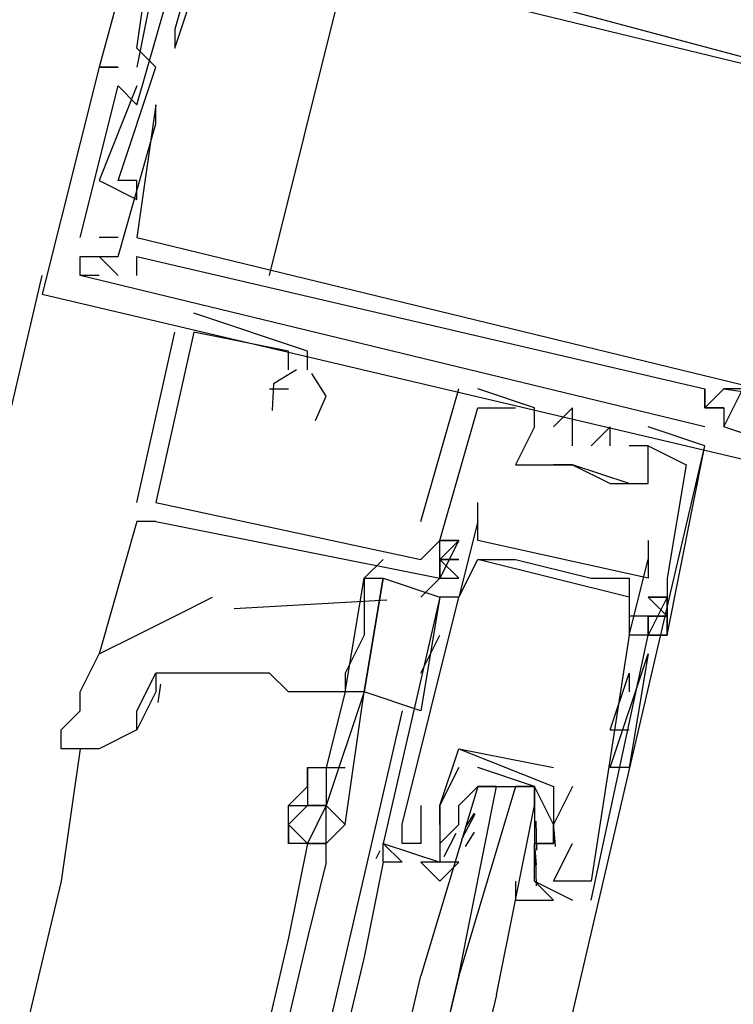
# Model space of a CAD drawing. Header units: feet. Extents: x -79 to 198, y -22 to 181.
# Tile 152 of 256: x 115.477 to 115.98, y 67.411 to 68.104. Entities that reach past the tile are written whole.
import ezdxf

# ---------------------------------------------------------------- set-up
doc = ezdxf.new("R2010")
doc.units = ezdxf.units.FT
doc.layers.add('A-LINEA', color=7, linetype='CONTINUOUS')

msp = doc.modelspace()

# ---------------------------------------------------------------- linework, layer by layer
at = {"layer": 'A-LINEA'}
for p, q in [((115.6533, 67.9244), (115.7067, 68.1378)), ((115.5867, 68.0978), (115.5867, 68.0978)), ((115.5867, 68.0978), (115.5867, 68.0978)), ((115.5867, 68.0978), (115.5867, 68.0978)), ((115.5867, 68.0978), (115.5867, 68.0978)), ((115.5867, 68.0978), (115.5867, 68.0978)), ((115.5867, 68.0978), (115.5867, 68.0978)), ((115.5867, 68.0978), (115.5867, 68.0978)), ((115.5867, 68.0978), (115.5867, 68.0978)), ((115.5867, 68.0978), (115.5867, 68.0978)), ((115.5867, 68.0978), (115.5867, 68.0978)), ((115.5867, 68.0978), (115.5867, 68.0978)), ((115.5867, 68.0978), (115.5867, 68.0978)), ((115.56, 68.0844), (115.56, 68.0844)), ((115.56, 68.0844), (115.56, 68.0844)), ((115.56, 68.0844), (115.56, 68.0844)), ((115.5867, 68.0844), (115.5867, 68.0844)), ((115.5867, 68.0844), (115.5867, 68.0844)), ((115.5867, 68.0844), (115.5867, 68.0844)), ((115.5867, 68.0844), (115.5867, 68.0844)), ((115.5867, 68.0844), (115.5867, 68.0844)), ((115.5867, 68.0844), (115.5867, 68.0844)), ((115.5867, 68.0844), (115.5867, 68.0844)), ((115.5867, 68.0844), (115.5867, 68.0844)), ((115.5867, 68.0844), (115.5867, 68.0844)), ((115.5867, 68.0844), (115.5867, 68.0844)), ((115.5867, 68.0844), (115.5867, 68.0844)), ((115.5867, 68.0844), (115.5867, 68.0844)), ((115.5333, 68.0711), (115.5333, 68.0711)), ((115.5333, 68.0711), (115.5333, 68.0711)), ((115.5333, 68.0711), (115.5333, 68.0711)), ((115.5333, 68.0711), (115.5333, 68.0711)), ((115.5333, 68.0711), (115.5333, 68.0711)), ((115.5333, 68.0711), (115.5333, 68.0711)), ((115.5467, 68.0711), (115.5467, 68.0711)), ((115.5467, 68.0711), (115.5467, 68.0711)), ((115.5467, 68.0711), (115.5467, 68.0711)), ((115.5467, 68.0711), (115.5467, 68.0711)), ((115.5467, 68.0711), (115.5467, 68.0711)), ((115.5467, 68.0711), (115.5467, 68.0711)), ((115.56, 68.0711), (115.56, 68.0711)), ((115.56, 68.0711), (115.56, 68.0711)), ((115.56, 68.0711), (115.56, 68.0711)), ((115.5733, 68.0711), (115.5733, 68.0711)), ((115.5733, 68.0711), (115.5733, 68.0711)), ((115.5733, 68.0711), (115.5733, 68.0711)), ((115.5467, 68.0578), (115.5467, 68.0578)), ((115.5467, 68.0578), (115.5467, 68.0578)), ((115.5467, 68.0578), (115.5467, 68.0578)), ((115.56, 68.0578), (115.56, 68.0578)), ((115.56, 68.0578), (115.56, 68.0578)), ((115.56, 68.0578), (115.56, 68.0578)), ((115.56, 68.0444), (115.56, 68.0444)), ((115.56, 68.0444), (115.56, 68.0444)), ((115.56, 68.0444), (115.56, 68.0444)), ((115.5733, 68.0444), (115.5733, 68.0444)), ((115.5733, 68.0444), (115.5733, 68.0444)), ((115.5733, 68.0444), (115.5733, 68.0444)), ((115.5733, 68.0311), (115.5733, 68.0311)), ((115.5733, 68.0311), (115.5733, 68.0311)), ((115.5733, 68.0311), (115.5733, 68.0311)), ((115.5333, 67.9911), (115.5333, 67.9911)), ((115.5333, 67.9911), (115.5333, 67.9911)), ((115.5333, 67.9911), (115.5333, 67.9911)), ((115.5467, 67.9911), (115.5467, 67.9911)), ((115.5467, 67.9911), (115.5467, 67.9911)), ((115.5467, 67.9911), (115.5467, 67.9911)), ((115.56, 67.9911), (115.56, 67.9911)), ((115.56, 67.9911), (115.56, 67.9911)), ((115.56, 67.9911), (115.56, 67.9911)), ((115.56, 67.9778), (115.56, 67.9778)), ((115.56, 67.9778), (115.56, 67.9778)), ((115.56, 67.9778), (115.56, 67.9778)), ((115.52, 67.9511), (115.52, 67.9511)), ((115.52, 67.9511), (115.52, 67.9511)), ((115.52, 67.9511), (115.52, 67.9511)), ((115.5467, 67.9511), (115.5333, 67.9511)), ((115.5333, 67.9511), (115.5333, 67.9511)), ((115.5467, 67.9511), (115.5333, 67.9511)), ((115.5333, 67.9511), (115.5333, 67.9511)), ((115.5467, 67.9511), (115.5333, 67.9511)), ((115.5333, 67.9511), (115.5333, 67.9511)), ((115.5467, 67.9511), (115.5467, 67.9511)), ((115.5467, 67.9511), (115.5467, 67.9511)), ((115.5467, 67.9511), (115.5467, 67.9511)), ((115.56, 67.9511), (115.56, 67.9511)), ((115.56, 67.9511), (115.56, 67.9511)), ((115.56, 67.9511), (115.56, 67.9511)), ((115.52, 67.9378), (115.52, 67.9378)), ((115.52, 67.9378), (115.52, 67.9378)), ((115.52, 67.9378), (115.52, 67.9378)), ((115.52, 67.9378), (115.52, 67.9378)), ((115.52, 67.9378), (115.52, 67.9378)), ((115.52, 67.9378), (115.52, 67.9378)), ((115.5333, 67.9378), (115.5467, 67.9244)), ((115.5333, 67.9378), (115.5333, 67.9378)), ((115.5333, 67.9378), (115.5333, 67.9378)), ((115.5333, 67.9378), (115.5467, 67.9244)), ((115.5333, 67.9378), (115.5333, 67.9378)), ((115.5333, 67.9378), (115.5333, 67.9378)), ((115.5333, 67.9378), (115.5467, 67.9244)), ((115.5333, 67.9378), (115.5333, 67.9378)), ((115.5333, 67.9378), (115.5333, 67.9378)), ((115.5467, 67.9378), (115.5467, 67.9378)), ((115.5467, 67.9378), (115.5467, 67.9378)), ((115.5467, 67.9378), (115.5467, 67.9378)), ((115.5467, 67.9378), (115.5467, 67.9378)), ((115.5467, 67.9378), (115.5467, 67.9378)), ((115.5467, 67.9378), (115.5467, 67.9378)), ((115.5467, 67.9378), (115.5467, 67.9378)), ((115.5467, 67.9378), (115.5467, 67.9378)), ((115.5467, 67.9378), (115.5467, 67.9378)), ((115.56, 67.9378), (115.56, 67.9378)), ((115.56, 67.9378), (115.56, 67.9378)), ((115.56, 67.9378), (115.56, 67.9378)), ((113.8667, 60.9778), (115.4933, 67.9244)), ((115.52, 67.9244), (115.52, 67.9244)), ((115.52, 67.9244), (115.52, 67.9244)), ((115.52, 67.9244), (115.52, 67.9244)), ((115.52, 67.9244), (115.52, 67.9244)), ((115.52, 67.9244), (115.52, 67.9244)), ((115.52, 67.9244), (115.52, 67.9244)), ((115.5333, 67.9244), (115.5333, 67.9244)), ((115.5333, 67.9244), (115.5333, 67.9244)), ((115.5333, 67.9244), (115.5333, 67.9244)), ((115.5467, 67.9244), (115.5467, 67.9244)), ((115.5467, 67.9244), (115.5467, 67.9244)), ((115.5467, 67.9244), (115.5467, 67.9244)), ((115.56, 67.9244), (115.56, 67.9244)), ((115.56, 67.9244), (115.56, 67.9244)), ((115.56, 67.9244), (115.56, 67.9244)), ((115.4933, 67.9111), (115.4933, 67.9111)), ((115.4933, 67.9111), (115.4933, 67.9111)), ((115.4933, 67.9111), (115.4933, 67.9111)), ((115.6, 67.8978), (115.6, 67.8978)), ((115.6, 67.8978), (115.6, 67.8978)), ((115.6, 67.8978), (115.6, 67.8978)), ((115.56, 67.7644), (115.5867, 67.8844)), ((115.56, 67.7644), (115.5867, 67.8844)), ((115.56, 67.7644), (115.5867, 67.8844)), ((115.5867, 67.8844), (115.5867, 67.8844)), ((115.5867, 67.8844), (115.5867, 67.8844)), ((115.5867, 67.8844), (115.5867, 67.8844)), ((115.6, 67.8844), (115.6, 67.8844)), ((115.6, 67.8844), (115.6, 67.8844)), ((115.6, 67.8844), (115.6, 67.8844)), ((115.6, 67.8844), (115.6, 67.8844)), ((115.6, 67.8844), (115.6, 67.8844)), ((115.6, 67.8844), (115.6, 67.8844)), ((115.6667, 67.8711), (115.6667, 67.8711)), ((115.6667, 67.8711), (115.6667, 67.8711)), ((115.6667, 67.8711), (115.6667, 67.8711)), ((115.68, 67.8711), (115.68, 67.8711)), ((115.68, 67.8711), (115.68, 67.8711)), ((115.68, 67.8711), (115.68, 67.8711)), ((115.6667, 67.8578), (115.6667, 67.8578)), ((115.6667, 67.8578), (115.6667, 67.8578)), ((115.6667, 67.8578), (115.6667, 67.8578)), ((115.68, 67.8578), (115.68, 67.8578)), ((115.68, 67.8578), (115.68, 67.8578)), ((115.68, 67.8578), (115.68, 67.8578)), ((115.6533, 67.8444), (115.6533, 67.8444)), ((115.6533, 67.8444), (115.6533, 67.8444)), ((115.6533, 67.8444), (115.6533, 67.8444)), ((115.6667, 67.8444), (115.6667, 67.8444)), ((115.6667, 67.8444), (115.6667, 67.8444)), ((115.6667, 67.8444), (115.6667, 67.8444)), ((115.68, 67.8444), (115.68, 67.8444)), ((115.68, 67.8444), (115.68, 67.8444)), ((115.68, 67.8444), (115.68, 67.8444)), ((115.68, 67.8444), (115.68, 67.8444)), ((115.68, 67.8444), (115.68, 67.8444)), ((115.68, 67.8444), (115.68, 67.8444)), ((115.76, 67.7511), (115.7867, 67.8444)), ((115.76, 67.7511), (115.7867, 67.8444)), ((115.76, 67.7511), (115.7867, 67.8444)), ((115.7867, 67.8444), (115.7867, 67.8444)), ((115.7867, 67.8444), (115.7867, 67.8444)), ((115.7867, 67.8444), (115.7867, 67.8444)), ((115.8, 67.8444), (115.8, 67.8444)), ((115.8, 67.8444), (115.8, 67.8444)), ((115.8, 67.8444), (115.8, 67.8444)), ((115.96, 67.8444), (115.96, 67.8444)), ((115.96, 67.8444), (115.96, 67.8444)), ((115.96, 67.8444), (115.96, 67.8444)), ((115.9733, 67.8444), (115.9733, 67.8444)), ((115.9733, 67.8444), (115.9733, 67.8444)), ((115.9733, 67.8444), (115.9733, 67.8444)), ((115.9733, 67.8444), (115.9733, 67.8444)), ((115.9733, 67.8444), (115.9733, 67.8444)), ((115.9733, 67.8444), (115.9733, 67.8444)), ((115.8, 67.8311), (115.8, 67.8311)), ((115.8, 67.8311), (115.8, 67.8311)), ((115.8, 67.8311), (115.8, 67.8311)), ((115.8, 67.8311), (115.8, 67.8311)), ((115.8, 67.8311), (115.8, 67.8311)), ((115.8, 67.8311), (115.8, 67.8311)), ((115.8267, 67.8311), (115.8267, 67.8311)), ((115.8267, 67.8311), (115.8267, 67.8311)), ((115.8267, 67.8311), (115.8267, 67.8311)), ((115.84, 67.8311), (115.84, 67.8311)), ((115.84, 67.8311), (115.84, 67.8311)), ((115.84, 67.8311), (115.84, 67.8311)), ((115.8667, 67.8311), (115.8667, 67.8311)), ((115.8667, 67.8311), (115.8667, 67.8311)), ((115.8667, 67.8311), (115.8667, 67.8311)), ((115.96, 67.8311), (115.96, 67.8311)), ((115.96, 67.8311), (115.96, 67.8311)), ((115.96, 67.8311), (115.96, 67.8311)), ((115.96, 67.8311), (115.96, 67.8311)), ((115.96, 67.8311), (115.96, 67.8311)), ((115.96, 67.8311), (115.96, 67.8311)), ((115.96, 67.8311), (115.96, 67.8311)), ((115.96, 67.8311), (115.96, 67.8311)), ((115.96, 67.8311), (115.96, 67.8311)), ((115.9733, 67.8311), (115.9733, 67.8311)), ((115.9733, 67.8311), (115.9733, 67.8178)), ((115.9733, 67.8311), (115.9733, 67.8311)), ((115.9733, 67.8311), (115.9733, 67.8311)), ((115.9733, 67.8311), (115.9733, 67.8178)), ((115.9733, 67.8311), (115.9733, 67.8311)), ((115.9733, 67.8311), (115.9733, 67.8311)), ((115.9733, 67.8311), (115.9733, 67.8178)), ((115.9733, 67.8311), (115.9733, 67.8311)), ((115.84, 67.8178), (115.84, 67.8178)), ((115.84, 67.8178), (115.84, 67.8178)), ((115.84, 67.8178), (115.84, 67.8178)), ((115.84, 67.8178), (115.84, 67.8178)), ((115.84, 67.8178), (115.84, 67.8178)), ((115.84, 67.8178), (115.84, 67.8178)), ((115.8533, 67.8178), (115.8533, 67.8178)), ((115.8533, 67.8178), (115.8533, 67.8178)), ((115.8533, 67.8178), (115.8533, 67.8178)), ((115.8933, 67.8178), (115.8933, 67.8178)), ((115.8933, 67.8178), (115.8933, 67.8178)), ((115.8933, 67.8178), (115.8933, 67.8178)), ((115.92, 67.8178), (115.92, 67.8178)), ((115.92, 67.8178), (115.92, 67.8178)), ((115.92, 67.8178), (115.92, 67.8178)), ((115.96, 67.8178), (115.96, 67.8178)), ((115.96, 67.8178), (115.96, 67.8178)), ((115.96, 67.8178), (115.96, 67.8178)), ((115.9733, 67.8178), (115.9733, 67.8178)), ((115.9733, 67.8178), (115.9733, 67.8178)), ((115.9733, 67.8178), (115.9733, 67.8178)), ((115.9733, 67.8178), (115.9733, 67.8178)), ((115.9733, 67.8178), (115.9733, 67.8178)), ((115.9733, 67.8178), (115.9733, 67.8178)), ((115.8667, 67.8044), (115.8667, 67.8044)), ((115.8667, 67.8044), (115.8667, 67.8044)), ((115.8667, 67.8044), (115.8667, 67.8044)), ((115.8667, 67.4044), (115.96, 67.8044)), ((115.88, 67.8044), (115.88, 67.8044)), ((115.88, 67.8044), (115.88, 67.8044)), ((115.88, 67.8044), (115.88, 67.8044)), ((115.8933, 67.8044), (115.8933, 67.8044)), ((115.8933, 67.8044), (115.8933, 67.8044)), ((115.8933, 67.8044), (115.8933, 67.8044)), ((115.9067, 67.8044), (115.9067, 67.8044)), ((115.9067, 67.8044), (115.9067, 67.8044)), ((115.9067, 67.8044), (115.9067, 67.8044)), ((115.92, 67.8044), (115.92, 67.8044)), ((115.92, 67.8044), (115.92, 67.8044)), ((115.92, 67.8044), (115.92, 67.8044)), ((115.92, 67.8044), (115.92, 67.8044)), ((115.92, 67.8044), (115.92, 67.8044)), ((115.92, 67.8044), (115.92, 67.8044)), ((115.96, 67.8044), (115.96, 67.8044)), ((115.96, 67.8044), (115.96, 67.8044)), ((115.96, 67.8044), (115.96, 67.8044)), ((115.8267, 67.7911), (115.8267, 67.7911)), ((115.8267, 67.7911), (115.8267, 67.7911)), ((115.8267, 67.7911), (115.8267, 67.7911)), ((115.84, 67.7911), (115.84, 67.7911)), ((115.84, 67.7911), (115.8533, 67.7911)), ((115.84, 67.7911), (115.84, 67.7911)), ((115.84, 67.7911), (115.84, 67.7911)), ((115.8667, 67.7911), (115.8667, 67.7911)), ((115.8667, 67.7911), (115.8667, 67.7911)), ((115.8667, 67.7911), (115.8667, 67.7911)), ((115.8667, 67.7911), (115.8667, 67.7911)), ((115.8667, 67.7911), (115.8667, 67.7911)), ((115.9467, 67.7911), (115.9467, 67.7911)), ((115.9467, 67.7911), (115.9467, 67.7911)), ((115.9467, 67.7911), (115.9467, 67.7911)), ((115.8933, 67.7778), (115.8933, 67.7778)), ((115.8933, 67.7778), (115.8933, 67.7778)), ((115.8933, 67.7778), (115.8933, 67.7778)), ((115.92, 67.7778), (115.92, 67.7778)), ((115.92, 67.7778), (115.92, 67.7778)), ((115.92, 67.7778), (115.92, 67.7778)), ((115.56, 67.7644), (115.56, 67.7644)), ((115.56, 67.7644), (115.56, 67.7644)), ((115.56, 67.7644), (115.56, 67.7644)), ((115.5733, 67.7644), (115.5733, 67.7644)), ((115.5733, 67.7644), (115.5733, 67.7644)), ((115.5733, 67.7644), (115.5733, 67.7644)), ((115.5733, 67.7644), (115.5733, 67.7644)), ((115.5733, 67.7644), (115.5733, 67.7644)), ((115.5733, 67.7644), (115.5733, 67.7644)), ((115.8, 67.7644), (115.8, 67.7644)), ((115.56, 67.7511), (115.5333, 67.6578)), ((115.5733, 67.7511), (115.56, 67.7511)), ((115.5733, 67.7511), (115.56, 67.7511)), ((115.5733, 67.7511), (115.56, 67.7511)), ((115.5733, 67.7511), (115.5733, 67.7511)), ((115.5733, 67.7511), (115.5733, 67.7511)), ((115.5733, 67.7511), (115.5733, 67.7511)), ((115.76, 67.7511), (115.76, 67.7511)), ((115.76, 67.7511), (115.76, 67.7511)), ((115.76, 67.7511), (115.76, 67.7511)), ((115.8, 67.7511), (115.8, 67.7511)), ((115.7867, 67.7378), (115.7733, 67.7378)), ((115.7733, 67.7378), (115.7733, 67.7378)), ((115.7733, 67.7378), (115.7733, 67.7378)), ((115.7733, 67.7378), (115.7733, 67.7378)), ((115.7733, 67.7378), (115.7733, 67.7378)), ((115.7867, 67.7378), (115.7733, 67.7378)), ((115.7733, 67.7378), (115.7733, 67.7378)), ((115.7733, 67.7378), (115.7733, 67.7378)), ((115.7733, 67.7378), (115.7733, 67.7378)), ((115.7733, 67.7378), (115.7733, 67.7378)), ((115.7867, 67.7378), (115.7733, 67.7378)), ((115.7733, 67.7378), (115.7733, 67.7378)), ((115.7733, 67.7378), (115.7733, 67.7378)), ((115.7733, 67.7378), (115.7733, 67.7378)), ((115.7733, 67.7378), (115.7733, 67.7378)), ((115.7867, 67.7378), (115.7867, 67.7378)), ((115.7867, 67.7378), (115.7867, 67.7378)), ((115.7867, 67.7378), (115.7867, 67.7378)), ((115.7867, 67.7378), (115.7867, 67.7378)), ((115.7867, 67.7378), (115.7867, 67.7378)), ((115.7867, 67.7378), (115.7867, 67.7378)), ((115.7867, 67.7378), (115.7867, 67.7378)), ((115.7867, 67.7378), (115.7867, 67.7378)), ((115.7867, 67.7378), (115.7867, 67.7378)), ((115.8, 67.7378), (115.8, 67.7378)), ((115.92, 67.7378), (115.92, 67.7378)), ((115.7333, 67.7244), (115.72, 67.7111)), ((115.76, 67.7244), (115.76, 67.7244)), ((115.76, 67.7244), (115.76, 67.7244)), ((115.76, 67.7244), (115.76, 67.7244)), ((115.7733, 67.7244), (115.7733, 67.7244)), ((115.7733, 67.7244), (115.7733, 67.7244)), ((115.7733, 67.7244), (115.7733, 67.7244)), ((115.8, 67.7244), (115.8, 67.7244)), ((115.9067, 67.6978), (115.8, 67.7244)), ((115.9067, 67.6978), (115.8, 67.7244)), ((115.9067, 67.6978), (115.8, 67.7244)), ((115.8133, 67.7244), (115.8133, 67.7244)), ((115.8267, 67.7244), (115.8267, 67.7244)), ((115.92, 67.7244), (115.92, 67.7244)), ((115.7733, 67.7111), (115.76, 67.6978)), ((115.7733, 67.7111), (115.7867, 67.7111)), ((115.7733, 67.7111), (115.7733, 67.7111)), ((115.7733, 67.7111), (115.7733, 67.7111)), ((115.7733, 67.7111), (115.7867, 67.7111)), ((115.7733, 67.7111), (115.7733, 67.7111)), ((115.7733, 67.7111), (115.7733, 67.7111)), ((115.7733, 67.7111), (115.7867, 67.7111)), ((115.7733, 67.7111), (115.7733, 67.7111)), ((115.7733, 67.7111), (115.7733, 67.7111)), ((115.88, 67.7111), (115.88, 67.7111)), ((115.9067, 67.7111), (115.9067, 67.7111)), ((115.92, 67.7111), (115.92, 67.7111)), ((115.9333, 67.7111), (115.9333, 67.7111)), ((115.9333, 67.7111), (115.9333, 67.7111)), ((115.9333, 67.7111), (115.9333, 67.7111)), ((115.736, 67.6957), (115.6284, 67.6895)), ((115.7733, 67.6978), (115.76, 67.6178)), ((115.7733, 67.6978), (115.7733, 67.6978)), ((115.7867, 67.6978), (115.7867, 67.6978)), ((115.7867, 67.6978), (115.7867, 67.6978)), ((115.9067, 67.6978), (115.9067, 67.6978)), ((115.9333, 67.6978), (115.92, 67.6978)), ((115.9333, 67.6978), (115.92, 67.6978)), ((115.9333, 67.6978), (115.9333, 67.6978)), ((115.9333, 67.6978), (115.9333, 67.6978)), ((115.9333, 67.6978), (115.9333, 67.6978)), ((115.9333, 67.6978), (115.9333, 67.6978)), ((115.92, 67.6844), (115.9067, 67.6844)), ((115.92, 67.6844), (115.92, 67.6844)), ((115.92, 67.6844), (115.92, 67.6844)), ((115.92, 67.6844), (115.92, 67.6844)), ((115.92, 67.6844), (115.92, 67.6844)), ((115.5467, 67.6711), (115.5467, 67.6711)), ((115.76, 67.6444), (115.7733, 67.6711)), ((115.9067, 67.6711), (115.9067, 67.6711)), ((115.9067, 67.6711), (115.9067, 67.6711)), ((115.92, 67.6711), (115.92, 67.6711)), ((115.92, 67.6711), (115.92, 67.6711)), ((115.92, 67.6711), (115.92, 67.6711)), ((115.92, 67.6711), (115.92, 67.6711)), ((115.92, 67.6711), (115.92, 67.6711)), ((115.92, 67.6711), (115.92, 67.6711)), ((115.92, 67.6711), (115.92, 67.6711)), ((115.9333, 67.6711), (115.9333, 67.6711)), ((115.9333, 67.6711), (115.9333, 67.6711)), ((115.9333, 67.6711), (115.9333, 67.6711)), ((115.9333, 67.6711), (115.9333, 67.6711)), ((115.9333, 67.6711), (115.9333, 67.6711)), ((115.9333, 67.6711), (115.9333, 67.6711)), ((115.8933, 67.5778), (115.92, 67.6578)), ((115.8933, 67.5778), (115.92, 67.6578)), ((115.92, 67.6578), (115.92, 67.6578)), ((115.8933, 67.6044), (115.9067, 67.6444)), ((115.9067, 67.6444), (115.9067, 67.6311)), ((115.5766, 67.6366), (115.5748, 67.6237)), ((115.5733, 67.6311), (115.56, 67.6044)), ((115.7067, 67.6311), (115.6933, 67.5778)), ((115.7067, 67.6311), (115.7067, 67.6311)), ((115.7067, 67.6311), (115.7067, 67.6311)), ((115.72, 67.6311), (115.72, 67.6311)), ((115.7467, 67.6178), (115.7067, 67.4444)), ((115.8933, 67.6044), (115.9067, 67.6044)), ((115.52, 67.5911), (115.5067, 67.4978)), ((115.7867, 67.5911), (115.8533, 67.5778)), ((115.7867, 67.5911), (115.7867, 67.5911)), ((115.7867, 67.5911), (115.7867, 67.5911)), ((115.9067, 67.5911), (115.9067, 67.5911)), ((115.7867, 67.5778), (115.7867, 67.5778)), ((115.7867, 67.5778), (115.7867, 67.5778)), ((115.8533, 67.5778), (115.8533, 67.5778)), ((115.8, 67.5644), (115.8, 67.5644)), ((115.8133, 67.5644), (115.8267, 67.5644)), ((115.8667, 67.5644), (115.8533, 67.5378)), ((115.8533, 67.5644), (115.8533, 67.5644)), ((115.8533, 67.5644), (115.8533, 67.5644)), ((115.8667, 67.5644), (115.8667, 67.5644)), ((115.6667, 67.5511), (115.6667, 67.5511)), ((115.76, 67.5511), (115.76, 67.5511)), ((115.7733, 67.5511), (115.7733, 67.5511)), ((115.7733, 67.5511), (115.7733, 67.5511)), ((115.7867, 67.5511), (115.7867, 67.5511)), ((115.7887, 67.5273), (115.7983, 67.5452)), ((115.7915, 67.5356), (115.7977, 67.5457)), ((115.8409, 67.54), (115.8414, 67.5196)), ((115.7467, 67.5378), (115.7467, 67.5378)), ((115.7733, 67.5378), (115.7733, 67.5378)), ((115.7733, 67.5244), (115.7867, 67.5378)), ((115.7867, 67.5378), (115.7867, 67.5378)), ((115.7915, 67.5222), (115.7977, 67.5324)), ((115.84, 67.5378), (115.84, 67.5378)), ((115.8533, 67.5378), (115.8533, 67.5378)), ((115.8535, 67.5342), (115.8545, 67.5223)), ((115.7764, 67.5152), (115.7848, 67.5315)), ((115.68, 67.5244), (115.6667, 67.4578)), ((115.68, 67.5244), (115.68, 67.5244)), ((115.7285, 67.5138), (115.7312, 67.5194)), ((115.7285, 67.5138), (115.7312, 67.5194)), ((115.7285, 67.5138), (115.7312, 67.5194)), ((115.7333, 67.5244), (115.7333, 67.5244)), ((115.7467, 67.5244), (115.7467, 67.5244)), ((115.76, 67.5244), (115.76, 67.5244)), ((115.7733, 67.5244), (115.7733, 67.5244)), ((115.8267, 67.5244), (115.8267, 67.5244)), ((115.84, 67.5244), (115.84, 67.5244)), ((115.84, 67.5244), (115.84, 67.5111)), ((115.8401, 67.5209), (115.8412, 67.509)), ((115.8533, 67.5244), (115.8533, 67.5244)), ((115.8533, 67.5244), (115.8533, 67.5244)), ((115.8667, 67.5244), (115.8667, 67.5244)), ((115.8408, 67.5129), (115.8411, 67.4946)), ((115.6933, 67.5111), (115.68, 67.4578)), ((115.7733, 67.5111), (115.7733, 67.5111)), ((115.7867, 67.5111), (115.7867, 67.5111)), ((115.84, 67.5111), (115.84, 67.5111)), ((115.5067, 67.4978), (114.8, 64.5378)), ((115.84, 67.4978), (115.8667, 67.4844)), ((115.84, 67.4978), (115.84, 67.4978)), ((115.8533, 67.4978), (115.8533, 67.4978)), ((115.8667, 67.4978), (115.8667, 67.4978)), ((115.8667, 67.4978), (115.8667, 67.4978)), ((115.88, 67.4978), (115.88, 67.4978)), ((115.8667, 67.4844), (115.8667, 67.4844)), ((115.88, 67.4844), (115.88, 67.4844)), ((115.6667, 67.4578), (114.9733, 64.4978)), ((115.68, 67.4578), (114.9867, 64.4978)), ((115.7067, 67.4444), (115.0133, 64.4844)), ((115.72, 67.4444), (115.0133, 64.4978))]:
    msp.add_line(p, q, dxfattribs=at)
for points in [[(115.5733, 68.2178), (115.5333, 68.0711), (115.5467, 68.0711)], [(115.5733, 68.2178), (115.5333, 68.0711), (115.5467, 68.0711)], [(115.5733, 68.2178), (115.5333, 68.0711), (115.5467, 68.0711)], [(116.0133, 68.0978), (116.0133, 68.0711), (115.6133, 68.1778), (115.6133, 68.1911), (115.5867, 68.1911), (115.5867, 68.2044), (115.5867, 68.1911), (115.6133, 68.1911), (115.5867, 68.0978), (115.5867, 68.0844), (115.6133, 68.1644), (116.1067, 68.0444), (116.0933, 67.9644), (116.0933, 67.9644)], [(116.0133, 68.0978), (116.0133, 68.0711), (115.6133, 68.1778), (115.6133, 68.1911), (115.5867, 68.1911), (115.5867, 68.2044), (115.5867, 68.1911), (115.6133, 68.1911), (115.5867, 68.0978), (115.5867, 68.0844), (115.6133, 68.1644), (116.1067, 68.0444), (116.0933, 67.9644), (116.0933, 67.9644)], [(116.0133, 68.0978), (116.0133, 68.0711), (115.6133, 68.1778), (115.6133, 68.1911), (115.5867, 68.1911), (115.5867, 68.2044), (115.5867, 68.1911), (115.6133, 68.1911), (115.5867, 68.0978), (115.5867, 68.0844), (115.6133, 68.1644), (116.1067, 68.0444), (116.0933, 67.9644), (116.0933, 67.9644)], [(116.0133, 68.0978), (116.0133, 68.0711), (115.6133, 68.1778), (115.6133, 68.1911), (115.5867, 68.1911), (115.5867, 68.2044), (115.5867, 68.1911), (115.6133, 68.1911), (115.5867, 68.0978), (115.5867, 68.0844), (115.6133, 68.1644), (116.1067, 68.0444), (116.0933, 67.9644), (116.0933, 67.9644)], [(116.0133, 68.0978), (116.0133, 68.0711), (115.6133, 68.1778), (115.6133, 68.1911), (115.5867, 68.1911), (115.5867, 68.2044), (115.5867, 68.1911), (115.6133, 68.1911), (115.5867, 68.0978), (115.5867, 68.0844), (115.6133, 68.1644), (116.1067, 68.0444), (116.0933, 67.9644), (116.0933, 67.9644)], [(116.0133, 68.0978), (116.0133, 68.0711), (115.6133, 68.1778), (115.6133, 68.1911), (115.5867, 68.1911), (115.5867, 68.2044), (115.5867, 68.1911), (115.6133, 68.1911), (115.5867, 68.0978), (115.5867, 68.0844), (115.6133, 68.1644), (116.1067, 68.0444), (116.0933, 67.9644), (116.0933, 67.9644)], [(115.56, 68.0578), (115.5333, 67.9911), (115.56, 67.9778), (115.56, 67.9911), (115.5467, 67.9911), (115.5733, 68.0711), (115.56, 68.0844), (115.5733, 68.1778)], [(115.56, 68.0578), (115.5333, 67.9911), (115.56, 67.9778), (115.56, 67.9911), (115.5467, 67.9911), (115.5733, 68.0711), (115.56, 68.0844), (115.5733, 68.1778)], [(115.56, 68.0578), (115.5333, 67.9911), (115.56, 67.9778), (115.56, 67.9911), (115.5467, 67.9911), (115.5733, 68.0711), (115.56, 68.0844), (115.5733, 68.1778)], [(115.52, 67.9511), (115.5467, 68.0578), (115.56, 68.0444), (115.5867, 68.1378)], [(115.52, 67.9511), (115.5467, 68.0578), (115.56, 68.0444), (115.5867, 68.1378)], [(115.52, 67.9511), (115.5467, 68.0578), (115.56, 68.0444), (115.5867, 68.1378)], [(115.5867, 68.1378), (115.5733, 68.1378), (115.56, 68.0711)], [(115.5867, 68.1378), (115.5733, 68.1378), (115.56, 68.0711)], [(115.5867, 68.1378), (115.5733, 68.1378), (115.56, 68.0711)], [(115.5467, 68.0711), (115.5333, 68.0711), (115.4933, 67.9111), (116.1733, 67.7511), (116.1733, 67.7644), (116.16, 67.7644)], [(115.5467, 68.0711), (115.5333, 68.0711), (115.4933, 67.9111), (116.1733, 67.7511), (116.1733, 67.7644), (116.16, 67.7644)], [(115.5467, 68.0711), (115.5333, 68.0711), (115.4933, 67.9111), (116.1733, 67.7511), (116.1733, 67.7644), (116.16, 67.7644)], [(115.5333, 67.9244), (115.52, 67.9244), (115.52, 67.9378), (115.5467, 67.9378), (115.5733, 68.0311), (115.5733, 68.0444), (115.56, 67.9511), (116.0533, 67.8311), (116.08, 67.9244), (116.08, 67.9244), (116.0933, 67.9111)], [(115.5333, 67.9244), (115.52, 67.9244), (115.52, 67.9378), (115.5467, 67.9378), (115.5733, 68.0311), (115.5733, 68.0444), (115.56, 67.9511), (116.0533, 67.8311), (116.08, 67.9244), (116.08, 67.9244), (116.0933, 67.9111)], [(115.5333, 67.9244), (115.52, 67.9244), (115.52, 67.9378), (115.5467, 67.9378), (115.5733, 68.0311), (115.5733, 68.0444), (115.56, 67.9511), (116.0533, 67.8311), (116.08, 67.9244), (116.08, 67.9244), (116.0933, 67.9111)], [(115.96, 67.8178), (115.52, 67.9244), (115.52, 67.9378), (115.5333, 67.9378)], [(115.96, 67.8178), (115.52, 67.9244), (115.52, 67.9378), (115.5333, 67.9378)], [(115.96, 67.8178), (115.52, 67.9244), (115.52, 67.9378), (115.5333, 67.9378)], [(115.56, 67.9244), (115.56, 67.9378), (115.96, 67.8444), (115.96, 67.8311), (115.9733, 67.8311), (115.96, 67.8311), (115.9733, 67.8444), (116.0667, 67.8311)], [(115.56, 67.9244), (115.56, 67.9378), (115.96, 67.8444), (115.96, 67.8311), (115.9733, 67.8311), (115.96, 67.8311), (115.9733, 67.8444), (116.0667, 67.8311)], [(115.56, 67.9244), (115.56, 67.9378), (115.96, 67.8444), (115.96, 67.8311), (115.9733, 67.8311), (115.96, 67.8311), (115.9733, 67.8444), (116.0667, 67.8311)], [(115.68, 67.8578), (115.68, 67.8711), (115.6, 67.8978)], [(115.68, 67.8578), (115.68, 67.8711), (115.6, 67.8978)], [(115.68, 67.8578), (115.68, 67.8711), (115.6, 67.8978)], [(115.6667, 67.8578), (115.6667, 67.8711), (115.6, 67.8844), (115.5733, 67.7644), (115.76, 67.7244), (115.7733, 67.7378), (115.7733, 67.7378)], [(115.6667, 67.8578), (115.6667, 67.8711), (115.6, 67.8844), (115.5733, 67.7644), (115.76, 67.7244), (115.7733, 67.7378), (115.7733, 67.7378)], [(115.6667, 67.8578), (115.6667, 67.8711), (115.6, 67.8844), (115.5733, 67.7644), (115.76, 67.7244), (115.7733, 67.7378), (115.7733, 67.7378)], [(115.6723, 67.8578), (115.6562, 67.8481), (115.6552, 67.8293)], [(115.6723, 67.8578), (115.6562, 67.8481), (115.6552, 67.8293)], [(115.6723, 67.8578), (115.6562, 67.8481), (115.6552, 67.8293)], [(115.6857, 67.8221), (115.6933, 67.8393), (115.6832, 67.8552)], [(115.6857, 67.8221), (115.6933, 67.8393), (115.6832, 67.8552)], [(115.6857, 67.8221), (115.6933, 67.8393), (115.6832, 67.8552)], [(115.6533, 67.8444), (115.6667, 67.8444), (115.6667, 67.8444)], [(115.6533, 67.8444), (115.6667, 67.8444), (115.6667, 67.8444)], [(115.6533, 67.8444), (115.6667, 67.8444), (115.6667, 67.8444)], [(115.84, 67.8178), (115.84, 67.8311), (115.84, 67.8311), (115.8, 67.8444)], [(115.84, 67.8178), (115.84, 67.8311), (115.84, 67.8311), (115.8, 67.8444)], [(115.84, 67.8178), (115.84, 67.8311), (115.84, 67.8311), (115.8, 67.8444)], [(115.9733, 67.8311), (115.96, 67.8311), (115.96, 67.8311), (115.96, 67.8444)], [(116.0533, 67.7911), (115.9733, 67.8178), (115.9867, 67.8444), (115.9733, 67.8444), (115.96, 67.8311)], [(115.9733, 67.8311), (115.96, 67.8311), (115.96, 67.8311), (115.96, 67.8444)], [(116.0533, 67.7911), (115.9733, 67.8178), (115.9867, 67.8444), (115.9733, 67.8444), (115.96, 67.8311)], [(115.9733, 67.8311), (115.96, 67.8311), (115.96, 67.8311), (115.96, 67.8444)], [(116.0533, 67.7911), (115.9733, 67.8178), (115.9867, 67.8444), (115.9733, 67.8444), (115.96, 67.8311)], [(115.5733, 67.7511), (115.7733, 67.7111), (115.7733, 67.7244), (115.7733, 67.7111), (115.7733, 67.7378), (115.7867, 67.7378), (115.7733, 67.7378), (115.7867, 67.7378), (115.7733, 67.7378), (115.8, 67.8311), (115.8267, 67.8311)], [(115.5733, 67.7511), (115.7733, 67.7111), (115.7733, 67.7244), (115.7733, 67.7111), (115.7733, 67.7378), (115.7867, 67.7378), (115.7733, 67.7378), (115.7867, 67.7378), (115.7733, 67.7378), (115.8, 67.8311), (115.8267, 67.8311)], [(115.5733, 67.7511), (115.7733, 67.7111), (115.7733, 67.7244), (115.7733, 67.7111), (115.7733, 67.7378), (115.7867, 67.7378), (115.7733, 67.7378), (115.7867, 67.7378), (115.7733, 67.7378), (115.8, 67.8311), (115.8267, 67.8311)], [(115.8667, 67.8044), (115.8667, 67.8311), (115.8533, 67.8178), (115.8533, 67.8178)], [(115.8667, 67.8044), (115.8667, 67.8311), (115.8533, 67.8178), (115.8533, 67.8178)], [(115.8667, 67.8044), (115.8667, 67.8311), (115.8533, 67.8178), (115.8533, 67.8178)], [(115.84, 67.8178), (115.8267, 67.7911), (115.84, 67.7911), (115.8667, 67.7911), (115.8933, 67.7778), (115.92, 67.7778), (115.92, 67.8044), (115.9467, 67.7911), (115.9333, 67.7111), (115.9333, 67.6978), (115.9333, 67.6711), (115.92, 67.6711), (115.92, 67.6844), (115.92, 67.6711), (115.9333, 67.6711), (115.96, 67.8044), (115.96, 67.8044), (115.92, 67.8178)], [(115.84, 67.8178), (115.8267, 67.7911), (115.84, 67.7911), (115.8667, 67.7911), (115.8933, 67.7778), (115.92, 67.7778), (115.92, 67.8044), (115.9467, 67.7911), (115.9333, 67.7111), (115.9333, 67.6978), (115.9333, 67.6711), (115.92, 67.6711), (115.92, 67.6844), (115.92, 67.6711), (115.9333, 67.6711), (115.96, 67.8044), (115.96, 67.8044), (115.92, 67.8178)], [(115.84, 67.8178), (115.8267, 67.7911), (115.84, 67.7911), (115.8667, 67.7911), (115.8933, 67.7778), (115.92, 67.7778), (115.92, 67.8044), (115.9467, 67.7911), (115.9333, 67.7111), (115.9333, 67.6978), (115.9333, 67.6711), (115.92, 67.6711), (115.92, 67.6844), (115.92, 67.6711), (115.9333, 67.6711), (115.96, 67.8044), (115.96, 67.8044), (115.92, 67.8178)], [(115.8933, 67.8044), (115.8933, 67.8178), (115.88, 67.8044), (115.88, 67.8044)], [(115.8933, 67.8044), (115.8933, 67.8178), (115.88, 67.8044), (115.88, 67.8044)], [(115.8933, 67.8044), (115.8933, 67.8178), (115.88, 67.8044), (115.88, 67.8044)], [(115.92, 67.8044), (115.92, 67.8044), (115.9067, 67.8044), (115.9067, 67.8044)], [(115.92, 67.8044), (115.92, 67.8044), (115.9067, 67.8044), (115.9067, 67.8044)], [(115.92, 67.8044), (115.92, 67.8044), (115.9067, 67.8044), (115.9067, 67.8044)], [(115.9067, 67.7778), (115.8667, 67.7911), (115.8667, 67.7911), (115.8533, 67.7911)], [(115.92, 67.7378), (115.92, 67.7111), (115.8, 67.7378), (115.8, 67.7644)], [(115.8, 67.7511), (115.7867, 67.6978), (115.7733, 67.6978)], [(115.7867, 67.7111), (115.7733, 67.7244), (115.7867, 67.7378)], [(115.7733, 67.7111), (115.7733, 67.7111), (115.7733, 67.7378), (115.7867, 67.7378), (115.7733, 67.7111), (115.7733, 67.7244)], [(115.7867, 67.7111), (115.7733, 67.7244), (115.7867, 67.7378)], [(115.7733, 67.7111), (115.7733, 67.7111), (115.7733, 67.7378), (115.7867, 67.7378), (115.7733, 67.7111), (115.7733, 67.7244)], [(115.7867, 67.7111), (115.7733, 67.7244), (115.7867, 67.7378)], [(115.7733, 67.7111), (115.7733, 67.7111), (115.7733, 67.7378), (115.7867, 67.7378), (115.7733, 67.7111), (115.7733, 67.7244)], [(115.7467, 67.5378), (115.7867, 67.6978), (115.8, 67.7244), (115.8133, 67.7244), (115.8267, 67.7244), (115.88, 67.7111), (115.9067, 67.7111), (115.9067, 67.6978), (115.9067, 67.6711), (115.88, 67.4978), (115.8667, 67.4978), (115.8533, 67.4978), (115.8667, 67.5244)], [(115.7867, 67.7244), (115.7733, 67.7244), (115.7867, 67.7244)], [(115.7867, 67.7111), (115.7733, 67.7244), (115.7867, 67.7111)], [(115.7867, 67.7244), (115.7733, 67.7244), (115.7867, 67.7244)], [(115.7867, 67.7244), (115.7733, 67.7244), (115.7867, 67.7244)], [(115.7867, 67.7111), (115.7733, 67.7244), (115.7867, 67.7111)], [(115.7867, 67.7244), (115.7733, 67.7244), (115.7867, 67.7244)], [(115.7867, 67.7244), (115.7733, 67.7244), (115.7867, 67.7244)], [(115.7867, 67.7111), (115.7733, 67.7244), (115.7867, 67.7111)], [(115.7867, 67.7244), (115.7733, 67.7244), (115.7867, 67.7244)], [(115.88, 67.4844), (115.92, 67.6711), (115.9067, 67.6711), (115.92, 67.7244)], [(115.72, 67.7111), (115.72, 67.6978), (115.72, 67.6711), (115.7067, 67.6444), (115.7067, 67.6311), (115.7067, 67.6311), (115.6933, 67.5778)], [(115.7067, 67.6311), (115.7067, 67.6311), (115.72, 67.7111), (115.7333, 67.7111), (115.72, 67.6311), (115.7067, 67.6311), (115.7067, 67.6311)], [(115.76, 67.6178), (115.72, 67.6311), (115.7333, 67.7111), (115.7733, 67.6978)], [(115.5067, 67.6044), (115.52, 67.6178), (115.52, 67.6311), (115.5333, 67.6578), (115.56, 67.6711), (115.5867, 67.6844), (115.6133, 67.6978)], [(115.7733, 67.6978), (115.7333, 67.5244), (115.7733, 67.5111)], [(115.92, 67.6978), (115.9333, 67.6978), (115.92, 67.6978)], [(115.9333, 67.6844), (115.92, 67.6978), (115.9333, 67.6844), (115.92, 67.6844)], [(115.92, 67.6711), (115.9333, 67.6711), (115.9333, 67.6978), (115.9333, 67.6978), (115.92, 67.6711)], [(115.92, 67.6844), (115.9333, 67.6844), (115.92, 67.6844)], [(115.92, 67.6578), (115.92, 67.6578), (115.9067, 67.5778), (115.8933, 67.5778)], [(115.56, 67.6044), (115.56, 67.6178), (115.5733, 67.6444)], [(115.7067, 67.6311), (115.6933, 67.6311), (115.6667, 67.6311), (115.6533, 67.6444), (115.64, 67.6444), (115.6267, 67.6444), (115.6133, 67.6444), (115.6, 67.6444), (115.5867, 67.6444), (115.5733, 67.6444), (115.5733, 67.6311)], [(115.72, 67.6311), (115.6933, 67.5511), (115.7067, 67.5378), (115.72, 67.6311)], [(115.56, 67.6044), (115.5333, 67.5911), (115.52, 67.5911), (115.5067, 67.5911), (115.5067, 67.6044)], [(115.7733, 67.5511), (115.7733, 67.5511), (115.7867, 67.5911)], [(115.7867, 67.5911), (115.8533, 67.5644), (115.8533, 67.5244), (115.84, 67.5244), (115.84, 67.5111), (115.84, 67.5111)], [(115.68, 67.5644), (115.68, 67.5778), (115.6933, 67.5778), (115.7067, 67.5778)], [(115.68, 67.5778), (115.68, 67.5511), (115.6933, 67.5511)], [(115.6933, 67.5778), (115.6933, 67.5511), (115.6933, 67.5511), (115.6933, 67.5511)], [(115.7867, 67.5778), (115.7733, 67.5511), (115.7733, 67.5378), (115.7733, 67.5244), (115.7733, 67.5111), (115.76, 67.5111), (115.7733, 67.4978), (115.7867, 67.5111), (115.7733, 67.5111)], [(115.7733, 67.5378), (115.7733, 67.5511), (115.7867, 67.5778)], [(115.8267, 67.4978), (115.8267, 67.4844), (115.8533, 67.4844), (115.84, 67.4978), (115.84, 67.5111), (115.84, 67.5244), (115.8533, 67.5244), (115.8533, 67.5378), (115.84, 67.5644), (115.8, 67.5778)], [(115.68, 67.5644), (115.6667, 67.5511), (115.68, 67.5511)], [(115.8133, 67.4178), (115.84, 67.5511), (115.84, 67.5644), (115.8267, 67.5644), (115.7867, 67.4311), (115.8133, 67.5644), (115.8, 67.5644), (115.76, 67.4311)], [(115.7867, 67.5378), (115.7867, 67.5511), (115.8, 67.5644), (115.84, 67.5644), (115.84, 67.5378), (115.84, 67.5244)], [(115.6933, 67.5511), (115.68, 67.5511), (115.6667, 67.5378), (115.68, 67.5244)], [(115.6667, 67.5378), (115.6667, 67.5378), (115.6667, 67.5511), (115.68, 67.5511), (115.68, 67.5511)], [(115.68, 67.5244), (115.6933, 67.5244), (115.6933, 67.5511), (115.68, 67.5244)], [(115.76, 67.5511), (115.76, 67.5244), (115.7467, 67.5244), (115.7467, 67.5378)], [(115.6933, 67.5111), (115.6933, 67.5244), (115.68, 67.5244), (115.6667, 67.5244), (115.6667, 67.5378)], [(115.6667, 67.5378), (115.6667, 67.5378), (115.6667, 67.5244)], [(115.6933, 67.5244), (115.6933, 67.5244), (115.7067, 67.5378)], [(115.6933, 67.5111), (115.6933, 67.5244), (115.6933, 67.5244)], [(115.7333, 67.5111), (115.7333, 67.5244), (115.7467, 67.5111)], [(115.7333, 67.5111), (115.7333, 67.5244), (115.7467, 67.5111)], [(115.7333, 67.5111), (115.7333, 67.5244), (115.7467, 67.5111)], [(115.7467, 67.5111), (115.7467, 67.5111), (115.7333, 67.5111), (115.72, 67.4444)], [(115.7467, 67.5111), (115.7467, 67.5111), (115.7333, 67.5111)], [(115.7467, 67.5111), (115.7467, 67.5111), (115.7333, 67.5111)], [(115.8133, 67.4178), (115.0933, 64.4044), (115.08, 64.4044), (115.08, 64.4178), (115.7867, 67.4311), (115.0667, 64.4178), (115.0667, 64.4044), (115.0533, 64.4178), (115.76, 67.4311)]]:
    msp.add_lwpolyline(points, dxfattribs=at)

doc.saveas('drawing.dxf')
